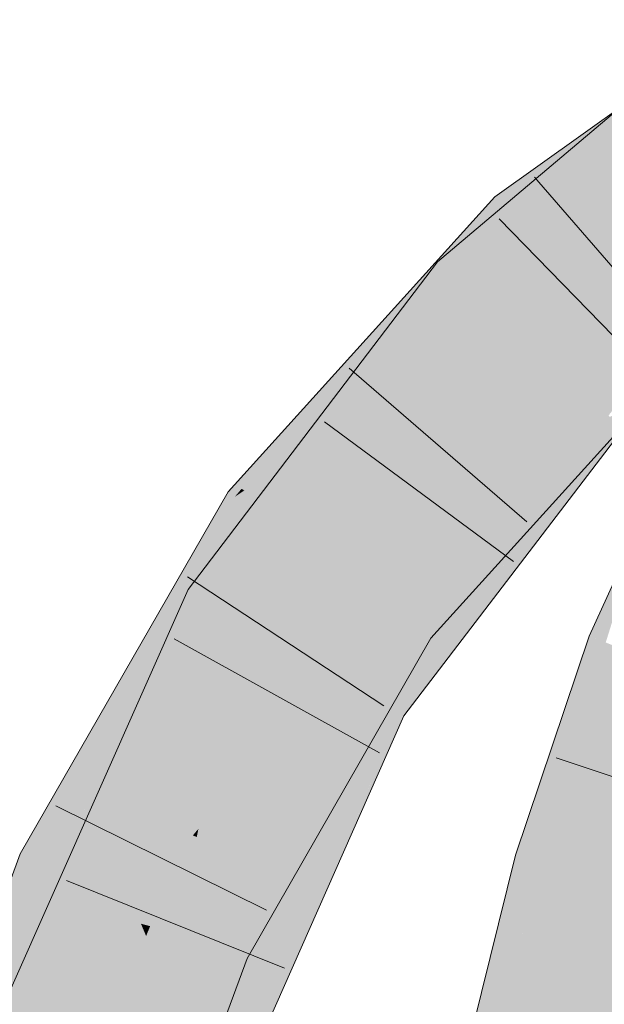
# Model space of a CAD drawing. Extents: x -620 to 3480, y 62 to 1112.
# Tile 212 of 256: x 188.715 to 189.3, y 819.859 to 820.844. Entities that reach past the tile are written whole.
import ezdxf

# ---------------------------------------------------------------- set-up
doc = ezdxf.new("R2010")
doc.units = 0
doc.layers.get('0').update_dxf_attribs({"lineweight": 13})
for name, color, linetype, lineweight, true_color in [('E_Leerrohr 25-A06GA2TQ8I', 7, 'Continuous', 9, 0xff8000), ('E_Leerrohr 25-Shading', 7, 'Continuous', 9, 0xff8000), ('E_Leerrohr 32-A06GA2TS8I', 7, 'Continuous', 9, 0x00b300), ('E_Leerrohr 32-Shading', 7, 'Continuous', 9, 0x00b300)]:
    doc.layers.add(name, color=color, linetype=linetype, lineweight=lineweight, true_color=true_color)

# ---------------------------------------------------------------- blocks, each defined once
blk = doc.blocks.new('Shading-A06GA2BD8I', base_point=(267.54669, 773.50897))
at = {"layer": 'E_Leerrohr 25-Shading', "color": 34, "true_color": 0xb05800}
for points in [[(189.34369, 820.35822), (189.28453, 820.22772), (189.30099, 820.22125)], [(189.2617, 820.09204), (189.28453, 820.22772), (189.23009, 820.00281), (189.27869, 820.21033)], [(189.25529, 820.02606), (189.30099, 820.22125), (189.2617, 820.09204), (189.29829, 820.22229)], [(189.31862, 820.21436), (189.30099, 820.22125), (189.25529, 820.02606)], [(189.29829, 820.22229), (189.28453, 820.22772), (189.2617, 820.09204)], [(189.27869, 820.21033), (189.21077, 820.00842), (189.23009, 820.00281)], [(189.2617, 820.09204), (189.23009, 820.00281), (189.23615, 820.00104)], [(189.24593, 819.99823), (189.2617, 820.09204), (189.23615, 820.00104)], [(189.25529, 820.02606), (189.2617, 820.09204), (189.24593, 819.99823)], [(189.21077, 820.00842), (189.15091, 819.76617), (189.19029, 819.7735), (189.18707, 819.7605)], [(189.21077, 820.00842), (189.19029, 819.7735), (189.23009, 820.00281)], [(189.23009, 820.00281), (189.19633, 819.80829), (189.23615, 820.00104)], [(189.23615, 820.00104), (189.19633, 819.80829), (189.21255, 819.8634), (189.19029, 819.7735)], [(189.23615, 820.00104), (189.21255, 819.8634), (189.24094, 819.99963)], [(189.21255, 819.8634), (189.24593, 819.99823), (189.24094, 819.99963)]]:
    blk.add_solid(points, dxfattribs=at)
at = {"layer": 'E_Leerrohr 25-Shading', "color": 30, "true_color": 0xf57b00}
for points in [[(189.24593, 819.99823), (189.3308, 819.97357), (189.31862, 820.21436), (189.40092, 820.18213)], [(189.18707, 819.7605), (189.27437, 819.7467), (189.24593, 819.99823), (189.3308, 819.97357)], [(189.3308, 819.97357), (189.27437, 819.7467), (189.41568, 819.94885), (189.34035, 819.73627)]]:
    blk.add_solid(points, dxfattribs=at)
at = {"layer": 'E_Leerrohr 32-Shading', "color": 96, "true_color": 0x007b00}
for points in [[(189.32307, 820.74402), (189.32909, 820.76807), (189.15039, 820.58636), (189.13274, 820.60223)], [(189.20207, 820.65387), (189.32607, 820.74677), (189.18993, 820.66705), (189.31764, 820.7583)], [(189.31395, 820.70764), (189.32307, 820.74402), (189.15994, 820.57776), (189.15039, 820.58636)], [(189.21471, 820.64014), (189.32722, 820.74762), (189.20207, 820.65387)], [(189.21471, 820.64014), (189.30414, 820.70398), (189.32722, 820.74762), (189.33517, 820.73651)], [(189.14812, 820.60693), (189.18993, 820.66705), (189.14107, 820.61298)], [(189.20207, 820.65387), (189.18993, 820.66705), (189.15799, 820.59814), (189.14812, 820.60693)], [(189.20207, 820.65387), (189.15799, 820.59814), (189.21471, 820.64014), (189.16838, 820.58887)], [(189.10229, 820.57007), (189.14812, 820.60693), (189.14107, 820.61298)], [(189.10229, 820.57007), (188.9395, 820.37335), (189.14812, 820.60693), (189.02628, 820.43158)], [(189.14812, 820.60693), (189.02628, 820.43158), (189.15799, 820.59814)], [(189.0654, 820.45349), (189.13274, 820.60223), (188.8996, 820.26495), (189.11803, 820.58289)], [(189.15799, 820.59814), (189.02628, 820.43158), (189.16838, 820.58887)], [(189.13274, 820.60223), (189.0654, 820.45349), (189.15039, 820.58636)], [(189.45215, 820.59198), (189.45132, 820.5932), (189.31062, 820.47418), (189.29129, 820.45947)], [(189.11803, 820.58289), (188.88351, 820.27441), (188.8996, 820.26495)], [(189.0654, 820.45349), (189.15994, 820.57776), (189.15039, 820.58636)], [(188.93686, 820.37506), (189.10229, 820.57007), (188.93007, 820.37939)], [(188.9395, 820.37335), (189.10229, 820.57007), (188.93686, 820.37506)], [(189.31062, 820.47418), (189.29208, 820.45874), (189.43779, 820.57092), (189.30093, 820.45074)], [(189.34312, 820.50043), (189.28877, 820.43982), (189.34575, 820.49756), (189.30455, 820.44952)], [(189.24841, 820.41504), (189.30725, 820.47723), (189.30577, 820.47839)], [(189.30798, 820.47803), (189.24841, 820.41504), (189.3163, 820.47052), (189.28877, 820.43982)], [(189.29129, 820.45947), (189.29208, 820.45874), (189.31062, 820.47418)], [(189.24913, 820.3797), (189.32944, 820.45898), (189.30156, 820.44531)], [(189.24913, 820.3797), (189.27869, 820.39423), (189.32944, 820.45898), (189.33383, 820.45508)], [(189.29129, 820.45947), (189.27223, 820.43451), (189.29208, 820.45874)], [(189.29208, 820.45874), (189.27223, 820.43451), (189.30093, 820.45074), (189.28842, 820.43463)], [(189.0654, 820.45349), (188.8996, 820.26495), (188.9151, 820.25586)], [(189.17137, 820.29425), (189.30455, 820.44952), (189.10809, 820.23846), (189.28877, 820.43982)], [(189.11763, 820.23157), (189.12204, 820.22839), (189.30455, 820.44952), (189.30524, 820.44995)], [(189.24582, 820.37811), (189.24913, 820.3797), (189.30133, 820.44519), (189.30156, 820.44531)], [(189.30443, 820.44763), (189.30093, 820.45074), (189.29355, 820.43469), (189.28842, 820.43463)], [(189.30489, 820.4472), (189.30443, 820.44763), (189.29565, 820.43469), (189.29355, 820.43469)], [(189.30489, 820.4472), (189.29565, 820.43469), (189.30511, 820.44702), (189.29637, 820.43475)], [(189.30081, 820.44098), (189.29637, 820.43475), (189.30728, 820.44501), (189.31848, 820.43494)], [(189.26086, 820.40875), (189.28877, 820.43982), (189.10997, 820.26208), (189.24841, 820.41504)], [(189.31848, 820.43494), (189.29637, 820.43475), (189.27869, 820.38287), (189.24699, 820.36292)], [(188.96111, 820.3595), (189.02628, 820.43158), (188.9395, 820.37335)], [(189.22923, 820.35834), (189.28842, 820.43463), (189.0676, 820.1665), (189.27223, 820.43451)], [(189.07635, 820.16138), (189.1452, 820.23163), (189.29355, 820.43469), (189.29565, 820.43469)], [(189.07635, 820.16138), (189.29355, 820.43469), (189.22923, 820.35834)], [(189.29565, 820.43469), (189.1452, 820.23163), (189.29637, 820.43475), (189.17561, 820.26538)], [(189.29355, 820.43469), (189.28842, 820.43463), (189.22923, 820.35834)], [(189.24699, 820.36292), (189.29637, 820.43475), (189.24368, 820.36084)], [(189.10809, 820.23846), (189.26086, 820.40875), (189.09628, 820.24701), (189.10997, 820.26208)], [(189.27869, 820.39423), (189.24913, 820.3797), (189.14081, 820.24194), (189.13965, 820.24268)], [(188.93002, 820.367), (188.93686, 820.37506), (188.92326, 820.37189), (188.93007, 820.37939)], [(189.24699, 820.36292), (189.09918, 820.14795), (189.27869, 820.38287)], [(189.16078, 820.27527), (189.13849, 820.24341), (189.24913, 820.3797), (189.13965, 820.24268)], [(189.16078, 820.27527), (189.24913, 820.3797), (189.24582, 820.37811)], [(188.78516, 820.06885), (188.92326, 820.37189), (188.75591, 820.08063)], [(188.76198, 820.01801), (188.95294, 820.35046), (188.93002, 820.367)], [(188.93002, 820.367), (188.92326, 820.37189), (188.78625, 820.06842), (188.78516, 820.06885)], [(188.93002, 820.367), (188.9395, 820.37335), (188.93686, 820.37506)], [(188.95294, 820.35046), (188.96111, 820.3595), (188.93002, 820.367), (188.9395, 820.37335)], [(189.07635, 820.16138), (189.22923, 820.35834), (189.0676, 820.1665)], [(189.09918, 820.14795), (189.24699, 820.36292), (189.17792, 820.26862), (189.24368, 820.36084)], [(189.17137, 820.29425), (189.10809, 820.23846), (189.10928, 820.23761)], [(189.11763, 820.23157), (189.17137, 820.29425), (189.10928, 820.23761)], [(188.83644, 820.0788), (188.88351, 820.27441), (188.716, 819.8681), (188.78835, 820.06018)], [(188.88351, 820.27441), (188.83644, 820.0788), (188.8996, 820.26495)], [(189.17792, 820.26862), (189.09406, 820.151), (189.09584, 820.1499)], [(189.09918, 820.14795), (189.17792, 820.26862), (189.09584, 820.1499)], [(189.16078, 820.27527), (189.12204, 820.22839), (189.12273, 820.22791)], [(189.13849, 820.24341), (189.16078, 820.27527), (189.13632, 820.24481)], [(188.83644, 820.0788), (188.9151, 820.25586), (188.8996, 820.26495)], [(189.1452, 820.23163), (189.08807, 820.15448), (189.17561, 820.26538), (189.09406, 820.151)], [(189.10809, 820.23846), (189.09628, 820.24701), (189.08223, 820.19604), (188.95529, 820.00116)], [(189.10928, 820.23761), (189.10809, 820.23846), (189.0826, 820.19666)], [(189.12273, 820.22791), (189.12596, 820.22552), (189.13632, 820.24481), (189.13849, 820.24341)], [(189.13849, 820.24341), (189.12596, 820.22552), (189.13965, 820.24268)], [(189.13965, 820.24268), (189.12596, 820.22552), (189.14081, 820.24194)], [(189.0826, 820.19666), (188.96724, 819.99689), (189.11763, 820.23157), (188.97032, 819.99567)], [(189.00763, 820.04169), (189.11763, 820.23157), (188.97458, 819.99396), (188.97032, 819.99567)], [(189.04472, 820.09528), (189.11763, 820.23157), (189.00768, 820.04175)], [(189.12204, 820.22839), (189.11763, 820.23157), (189.06203, 820.12024), (189.04472, 820.09528)], [(189.12273, 820.22791), (189.12204, 820.22839), (189.07541, 820.13959), (189.06203, 820.12024)], [(189.1452, 820.23163), (189.07635, 820.16138), (189.07999, 820.15924)], [(189.08807, 820.15448), (189.1452, 820.23163), (189.07999, 820.15924)], [(189.0826, 820.19666), (189.11763, 820.23157), (189.10928, 820.23761)], [(189.05695, 820.10516), (189.12596, 820.22552), (189.12273, 820.22791)], [(188.95529, 820.00116), (188.90901, 819.92047), (189.08223, 820.19604), (188.91307, 819.91858)], [(188.96724, 819.99689), (189.0826, 820.19666), (188.9621, 819.99896)], [(189.0676, 820.1665), (188.9693, 819.94464), (189.07635, 820.16138)], [(189.07999, 820.15924), (189.07635, 820.16138), (188.99532, 819.98535), (188.9693, 819.94464)], [(189.08807, 820.15448), (189.07999, 820.15924), (189.04663, 820.06567), (188.99532, 819.98535)], [(189.08807, 820.15448), (189.04663, 820.06567), (189.09406, 820.151), (189.07788, 820.11462)], [(189.09406, 820.151), (189.07788, 820.11462), (189.09584, 820.1499), (189.08656, 820.12817)], [(189.08656, 820.12817), (189.09918, 820.14795), (189.09584, 820.1499)], [(189.06203, 820.12024), (188.95354, 819.9248), (189.07541, 820.13959), (189.05695, 820.10516)], [(189.08656, 820.12817), (189.05907, 820.06378), (189.09918, 820.14795), (189.01981, 819.96869)], [(189.04472, 820.09528), (188.95354, 819.9248), (189.06203, 820.12024)], [(189.07788, 820.11462), (189.03569, 820.01965), (189.08656, 820.12817), (189.04866, 820.04437)], [(189.08656, 820.12817), (189.04866, 820.04437), (189.0601, 820.06622)], [(189.03569, 820.01965), (189.07788, 820.11462), (188.94032, 819.83777), (189.04663, 820.06567)], [(188.95354, 819.9248), (189.04472, 820.09528), (188.93141, 819.9101), (189.00768, 820.04175)], [(188.76198, 820.01801), (188.78516, 820.06885), (188.7153, 820.00995), (188.75591, 820.08063)], [(188.83644, 820.0788), (188.716, 819.8681), (188.73938, 819.86023)], [(188.78516, 820.06885), (188.76198, 820.01801), (188.78625, 820.06842)], [(188.90691, 819.80377), (188.94026, 819.83765), (188.99532, 819.98535), (189.04663, 820.06567)], [(189.04866, 820.04437), (188.98354, 819.88678), (189.0601, 820.06622)], [(189.05907, 820.06378), (188.98354, 819.88678), (189.01981, 819.96869)], [(188.78835, 820.06018), (188.70468, 819.87189), (188.716, 819.8681)], [(189.04866, 820.04437), (188.9355, 819.79419), (188.98354, 819.88678), (188.9416, 819.79211)], [(189.03569, 820.01965), (188.9355, 819.79419), (189.04866, 820.04437)], [(189.00763, 820.04169), (188.97458, 819.99396), (188.97896, 819.99219)], [(188.76198, 820.01801), (188.7153, 820.00995), (188.74854, 819.99463)], [(188.9355, 819.79419), (189.03569, 820.01965), (188.92209, 819.79871), (188.94032, 819.83777)], [(188.7153, 820.00995), (188.69243, 819.94745), (188.59673, 819.58002), (188.58736, 819.5824)], [(188.7153, 820.00995), (188.59673, 819.58002), (188.74854, 819.99463)], [(188.91307, 819.91858), (188.92014, 819.91534), (188.9621, 819.99896), (188.96724, 819.99689)], [(188.96724, 819.99689), (188.92014, 819.91534), (188.97032, 819.99567)], [(188.97032, 819.99567), (188.92014, 819.91534), (188.97458, 819.99396)], [(188.97458, 819.99396), (188.92014, 819.91534), (188.97896, 819.99219), (188.93141, 819.9101)], [(188.90691, 819.80377), (188.99532, 819.98535), (188.9693, 819.94464)], [(188.95354, 819.9248), (188.93141, 819.9101), (188.94225, 819.90509)], [(188.90901, 819.92047), (188.87889, 819.83832), (188.91307, 819.91858)], [(188.92014, 819.91534), (188.91307, 819.91858), (188.89389, 819.85413), (188.87889, 819.83832)], [(188.93141, 819.9101), (188.92014, 819.91534), (188.92004, 819.88171), (188.89389, 819.85413)], [(188.85454, 819.70123), (188.93213, 819.8775), (188.92004, 819.88171), (188.94225, 819.90509)], [(188.92004, 819.88171), (188.94225, 819.90509), (188.93141, 819.9101)], [(188.78024, 819.53241), (188.92004, 819.88171), (188.83044, 819.70624), (188.89389, 819.85413)], [(188.85454, 819.70123), (188.92004, 819.88171), (188.84834, 819.70258)], [(188.8569, 819.70068), (188.90547, 819.80719), (188.85454, 819.70123), (188.93213, 819.8775)], [(188.90993, 819.81702), (188.93213, 819.8775), (188.90553, 819.80737)], [(188.70468, 819.87189), (188.67535, 819.59906), (188.716, 819.8681)], [(188.67535, 819.59906), (188.73938, 819.86023), (188.716, 819.8681)]]:
    blk.add_solid(points, dxfattribs=at)
at = {"layer": 'E_Leerrohr 32-Shading', "color": 94, "true_color": 0x00ac00}
for points in [[(189.34851, 820.64734), (189.31395, 820.70764), (189.22562, 820.51862), (189.15994, 820.57776)], [(189.33734, 820.6391), (189.30414, 820.70398), (189.27293, 820.57678), (189.21471, 820.64014)], [(189.35744, 820.63177), (189.34851, 820.64734), (189.26665, 820.56158)], [(189.08168, 820.36182), (189.27293, 820.57678), (189.16838, 820.58887), (189.21471, 820.64014)], [(189.34457, 820.625), (189.33734, 820.6391), (189.27452, 820.57501), (189.27293, 820.57678)], [(189.22562, 820.51862), (189.3584, 820.63013), (189.26665, 820.56158), (189.35744, 820.63177)], [(189.41406, 820.60797), (189.3584, 820.63013), (189.2511, 820.49567), (189.22562, 820.51862)], [(189.30617, 820.54059), (189.34457, 820.625), (189.27452, 820.57501)], [(189.45125, 820.5932), (189.41406, 820.60797), (189.2762, 820.47302), (189.2511, 820.49567)], [(189.29129, 820.45947), (189.45132, 820.5932), (189.2762, 820.47302), (189.45125, 820.5932)], [(189.16838, 820.58887), (189.02628, 820.43158), (189.04018, 820.41406)], [(189.08168, 820.36182), (189.16838, 820.58887), (189.04018, 820.41406)], [(189.15994, 820.57776), (189.0654, 820.45349), (189.22562, 820.51862), (189.12428, 820.38562)], [(189.27293, 820.57678), (189.08168, 820.36182), (189.23721, 820.53381)], [(189.27452, 820.57501), (189.27293, 820.57678), (189.23721, 820.53381)], [(189.27852, 820.57068), (189.27452, 820.57501), (189.23878, 820.53241), (189.23721, 820.53381)], [(189.26559, 820.5083), (189.30617, 820.54059), (189.23878, 820.53241), (189.27852, 820.57068)], [(189.26559, 820.5083), (189.23721, 820.53381), (189.11845, 820.39111), (189.23428, 820.53058)], [(189.30617, 820.54059), (189.26907, 820.51105), (189.33434, 820.50995), (189.29559, 820.48724)], [(189.23428, 820.53058), (189.08168, 820.36182), (189.11845, 820.39111)], [(189.22562, 820.51862), (189.12428, 820.38562), (189.2511, 820.49567)], [(189.26907, 820.51105), (189.08168, 820.36182), (189.29559, 820.48724)], [(189.29559, 820.48724), (189.29701, 820.48602), (189.33157, 820.50836)], [(189.29701, 820.48602), (189.30421, 820.47974), (189.33157, 820.50836), (189.33434, 820.50995)], [(189.12428, 820.38562), (189.29129, 820.45947), (189.2511, 820.49567)], [(189.03543, 820.31067), (189.29559, 820.48724), (189.08168, 820.36182)], [(189.03543, 820.31067), (189.09651, 820.27142), (189.29559, 820.48724), (189.30421, 820.47974)], [(189.09698, 820.27112), (189.30421, 820.47974), (189.09651, 820.27142)], [(189.09698, 820.27112), (189.24841, 820.41504), (189.30421, 820.47974), (189.30577, 820.47839)], [(189.29129, 820.45947), (189.12428, 820.38562), (189.03268, 820.18695), (188.99135, 820.21118)], [(189.29129, 820.45947), (189.03268, 820.18695), (189.27223, 820.43451)], [(189.04613, 820.30377), (189.1066, 820.40601), (188.9151, 820.25586), (189.0654, 820.45349)], [(189.07452, 820.37085), (189.02628, 820.43158), (189.02461, 820.29871), (188.95294, 820.35046)], [(189.03268, 820.18695), (189.0676, 820.1665), (189.27223, 820.43451)], [(189.11908, 820.3916), (189.1066, 820.40601), (189.04623, 820.30396)], [(189.24841, 820.41504), (189.09654, 820.27069), (189.10997, 820.26208)], [(188.99135, 820.21118), (189.12428, 820.38562), (189.04623, 820.30396), (189.11908, 820.3916)], [(189.07452, 820.37085), (189.02461, 820.29871), (189.03543, 820.31067)], [(189.08168, 820.36182), (189.07452, 820.37085), (189.03543, 820.31067)], [(188.95676, 820.34772), (188.95294, 820.35046), (188.80382, 819.98254), (188.76198, 820.01801)], [(189.02461, 820.29871), (188.95676, 820.34772), (188.83026, 819.96014), (188.80382, 819.98254)], [(189.08223, 820.25714), (189.09651, 820.27142), (189.02461, 820.29871), (189.03543, 820.31067)], [(189.0267, 820.29718), (189.02461, 820.29871), (188.89365, 820.03485), (188.83026, 819.96014)], [(189.08223, 820.25714), (189.0267, 820.29718), (188.89365, 820.03485)], [(189.04613, 820.30377), (188.9151, 820.25586), (188.97644, 820.21991)], [(188.98495, 820.2149), (188.99135, 820.21118), (189.03516, 820.29059), (189.04613, 820.30377)], [(188.97644, 820.21991), (188.98495, 820.2149), (189.03516, 820.29059)], [(189.09651, 820.27142), (189.08223, 820.25714), (189.09698, 820.27112)], [(189.09654, 820.27069), (189.08223, 820.25714), (189.10997, 820.26208), (189.09628, 820.24701)], [(188.97644, 820.21991), (188.9151, 820.25586), (188.86861, 820.05414), (188.83644, 820.0788)], [(189.09628, 820.24701), (189.08223, 820.25714), (188.93671, 820.08557)], [(189.09628, 820.24701), (188.89201, 820.02673), (188.95529, 820.00116)], [(188.89201, 820.02673), (189.09628, 820.24701), (188.89365, 820.03485), (188.93671, 820.08557)], [(188.99135, 820.21118), (188.97644, 820.21991), (188.9082, 820.02374), (188.86861, 820.05414)], [(188.99135, 820.21118), (188.9082, 820.02374), (189.03268, 820.18695)], [(188.9082, 820.02374), (189.0676, 820.1665), (189.03268, 820.18695)], [(189.0676, 820.1665), (188.9082, 820.02374), (188.88539, 819.81104), (188.82315, 819.83197)], [(189.0676, 820.1665), (188.88539, 819.81104), (188.9693, 819.94464)], [(188.88995, 820.02753), (188.89272, 820.03558), (188.73938, 819.86023), (188.83644, 820.0788)], [(188.9082, 820.02374), (188.89272, 820.03558), (188.82315, 819.83197)], [(188.89365, 820.03485), (188.88808, 820.02826), (188.88994, 820.02753)], [(188.89201, 820.02673), (188.89365, 820.03485), (188.88994, 820.02753)], [(188.88995, 820.02753), (188.73938, 819.86023), (188.79555, 819.84131)], [(188.82315, 819.83197), (188.88995, 820.02753), (188.79555, 819.84131)], [(188.90901, 819.92047), (188.89201, 820.02673), (188.84001, 819.95233), (188.85287, 819.9845)], [(188.89201, 820.02673), (188.88808, 820.02826), (188.85287, 819.9845), (188.8546, 819.98883)], [(188.89201, 820.02673), (188.90901, 819.92047), (188.95529, 820.00116)], [(188.76198, 820.01801), (188.74854, 819.99463), (188.83026, 819.96014), (188.82878, 819.95752)], [(188.74854, 819.99463), (188.59673, 819.58002), (188.77441, 819.98267), (188.68056, 819.55823)], [(188.68056, 819.55823), (188.68228, 819.5578), (188.77441, 819.98267), (188.82878, 819.95752)], [(188.85287, 819.9845), (188.83026, 819.96014), (188.84001, 819.95233), (188.82878, 819.95752)], [(188.8546, 819.98883), (188.83026, 819.96014), (188.85287, 819.9845)], [(188.68379, 819.55743), (188.82878, 819.95752), (188.68228, 819.5578)], [(188.68379, 819.55743), (188.75418, 819.67084), (188.82878, 819.95752), (188.8362, 819.93988)], [(188.84001, 819.95233), (188.82878, 819.95752), (188.8362, 819.93988)], [(188.90898, 819.92035), (188.90901, 819.92047), (188.8362, 819.93988), (188.84001, 819.95233)], [(188.88539, 819.81104), (188.90691, 819.80377), (188.9693, 819.94464)], [(188.8362, 819.93988), (188.80519, 819.8382), (188.84137, 819.92761)], [(188.84535, 819.93744), (188.8362, 819.93988), (188.84137, 819.92761)], [(188.87048, 819.85834), (188.90898, 819.92035), (188.84137, 819.92761), (188.84535, 819.93744)], [(188.80519, 819.8382), (188.75418, 819.67084), (188.84137, 819.92761), (188.87048, 819.85834)], [(188.87048, 819.85834), (188.87889, 819.83832), (188.90898, 819.92035)], [(188.82315, 819.83197), (188.73938, 819.86023), (188.70805, 819.58228), (188.67535, 819.59906)]]:
    blk.add_solid(points, dxfattribs=at)
blk = doc.blocks.new('Referenz-A06GA2TU8I')
at = {"layer": 'E_Leerrohr 25-A06GA2TQ8I', "linetype": 'Continuous', "ltscale": 0.13}
for p, q in [((189.28453, 820.22771), (189.37559, 820.42861)), ((189.21077, 820.00843), (189.28453, 820.22771)), ((189.47413, 820.03115), (189.25135, 820.10596)), ((189.1509, 819.76618), (189.21077, 820.00843))]:
    blk.add_line(p, q, dxfattribs=at)
at = {"layer": 'E_Leerrohr 32-A06GA2TS8I', "linetype": 'Continuous', "ltscale": 0.13}
for p, q in [((189.18992, 820.66707), (189.43807, 820.84436)), ((189.13274, 820.60226), (189.32909, 820.76808)), ((189.38339, 820.50897), (189.22989, 820.6869)), ((188.92326, 820.37187), (189.18992, 820.66707)), ((189.35818, 820.4769), (189.19426, 820.64529)), ((188.88351, 820.27439), (189.13274, 820.60226)), ((189.22216, 820.34201), (189.04442, 820.49575)), ((189.12597, 820.22555), (189.35911, 820.48301)), ((189.20862, 820.30246), (189.01965, 820.44216)), ((189.09919, 820.14797), (189.31849, 820.43494)), ((188.71531, 820.00996), (188.92326, 820.37187)), ((189.07895, 820.15779), (188.88268, 820.28703)), ((188.70468, 819.87189), (188.88351, 820.27439)), ((189.07485, 820.1108), (188.86939, 820.22487)), ((188.94225, 819.90511), (189.12597, 820.22555)), ((188.94161, 819.79211), (189.09919, 820.14797)), ((188.96166, 819.95344), (188.75107, 820.05773)), ((188.56129, 819.58918), (188.71531, 820.00996)), ((188.97974, 819.89542), (188.76175, 819.9832)), ((188.80328, 819.52642), (188.94225, 819.90511))]:
    blk.add_line(p, q, dxfattribs=at)

msp = doc.modelspace()

# ---------------------------------------------------------------- block references
at = {"color": 8, "lineweight": 25, "ltscale": 0.25, "true_color": 0x808080}
msp.add_blockref('Referenz-A06GA2TU8I', (0, 0), dxfattribs=at)
msp.add_blockref('Shading-A06GA2BD8I', (267.54669, 773.50897))

doc.saveas('drawing.dxf')
